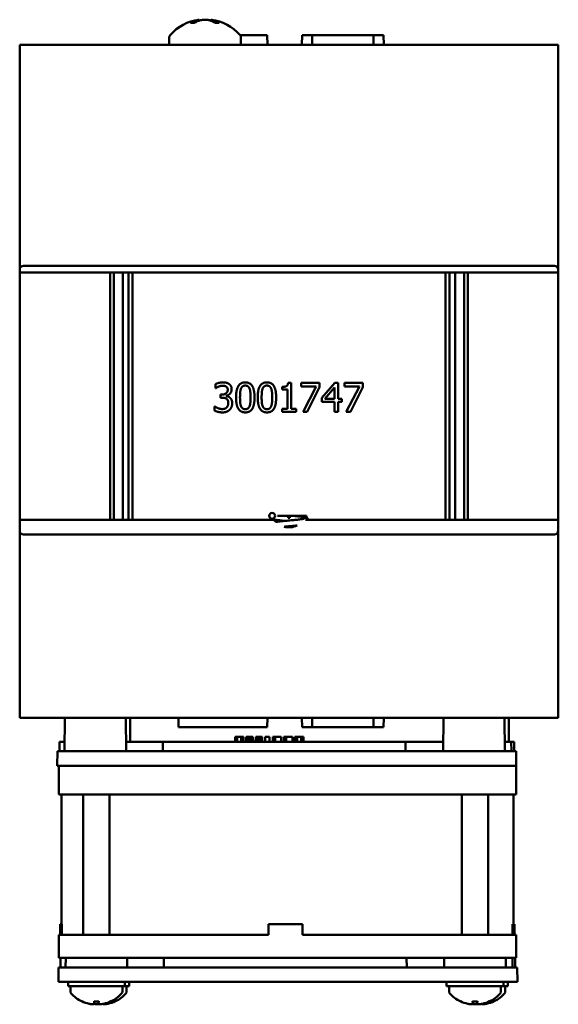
# Model space of a CAD drawing. Header units: inches. Extents: x 1.3 to 23.8, y 0.4 to 18.6.
# Tile 17 of 17: x 21 to 23.8, y 6.7 to 11.8. Entities that reach past the tile are written whole.
import ezdxf

# ---------------------------------------------------------------- set-up
doc = ezdxf.new("R2010")
doc.units = ezdxf.units.IN
doc.header["$LTSCALE"] = 0.8
doc.header["$MEASUREMENT"] = 0
doc.layers.add('Visible (ANSI)', color=7, linetype='Continuous', lineweight=50)

msp = doc.modelspace()

# ---------------------------------------------------------------- linework, layer by layer
at = {"layer": 'Visible (ANSI)'}
for p, q in [((21.9465, 11.7962), (21.9283, 11.7962)), ((21.9707, 11.8123), (21.9712, 11.8074)), ((22.0344, 11.8123), (22.0339, 11.8067)), ((22.0746, 11.7962), (22.0557, 11.7962)), ((22.1851, 11.7314), (22.3259, 11.7314)), ((22.3259, 11.7314), (22.3263, 11.6814)), ((22.5065, 11.7314), (22.5061, 11.6814)), ((22.5065, 11.7314), (22.5594, 11.7314)), ((22.5594, 11.7314), (22.5593, 11.6814)), ((22.8777, 11.7314), (22.5594, 11.7314)), ((22.8777, 11.7314), (22.8778, 11.6814)), ((22.8777, 11.7314), (22.9305, 11.7314)), ((22.9305, 11.7314), (22.931, 11.6814)), ((21.0385, 11.6814), (21.0585, 11.6814)), ((21.0385, 11.6814), (21.0385, 10.5124)), ((21.0585, 11.6814), (23.8185, 11.6814)), ((21.816, 11.7194), (21.816, 11.6814)), ((22.189, 11.7194), (22.189, 11.6814)), ((23.8185, 11.6814), (23.8385, 11.6814)), ((23.8385, 10.5124), (23.8385, 11.6814)), ((21.0385, 10.4974), (21.0385, 10.5124)), ((21.0585, 10.5324), (23.8185, 10.5324)), ((23.8385, 10.5124), (23.8385, 10.4974)), ((21.0385, 9.2104), (21.0385, 10.4974)), ((21.0385, 10.4974), (23.8385, 10.4974)), ((21.509, 10.4974), (21.509, 9.2104)), ((21.5284, 9.2104), (21.5284, 10.4974)), ((21.5747, 10.4974), (21.5747, 9.2104)), ((21.6047, 9.2104), (21.6047, 10.4974)), ((21.6241, 9.2104), (21.6241, 10.4974)), ((23.253, 10.4974), (23.253, 9.2104)), ((23.2724, 9.2104), (23.2724, 10.4974)), ((23.3024, 10.4974), (23.3024, 9.2104)), ((23.3487, 9.2104), (23.3487, 10.4974)), ((23.3681, 9.2104), (23.3681, 10.4974)), ((23.8385, 10.4974), (23.8385, 9.2104)), ((22.0563, 9.8952), (22.0563, 9.9165)), ((22.0575, 9.8952), (22.0563, 9.8952)), ((22.4028, 9.8884), (22.4028, 9.9021)), ((22.43, 9.8884), (22.4028, 9.8884)), ((22.43, 9.7878), (22.43, 9.8884)), ((22.4338, 9.923), (22.4494, 9.923)), ((22.4494, 9.923), (22.4494, 9.7878)), ((22.5026, 9.9225), (22.5978, 9.9225)), ((22.5026, 9.9049), (22.5026, 9.9225)), ((22.58, 9.9049), (22.5026, 9.9049)), ((22.5115, 9.7725), (22.58, 9.9049)), ((22.5978, 9.9), (22.5329, 9.7725)), ((22.5978, 9.9225), (22.5978, 9.9)), ((22.6092, 9.8452), (22.6763, 9.9225)), ((22.6755, 9.8988), (22.625, 9.8402)), ((22.6755, 9.8402), (22.6755, 9.8988)), ((22.6763, 9.9225), (22.6948, 9.9225)), ((22.6948, 9.9225), (22.6948, 9.8402)), ((22.7277, 9.9225), (22.8229, 9.9225)), ((22.7277, 9.9049), (22.7277, 9.9225)), ((22.8052, 9.9049), (22.7277, 9.9049)), ((22.7366, 9.7725), (22.8052, 9.9049)), ((22.8229, 9.9), (22.758, 9.7725)), ((22.8229, 9.9225), (22.8229, 9.9)), ((22.0828, 9.8622), (22.0894, 9.8622)), ((22.0828, 9.8456), (22.0828, 9.8622)), ((22.0913, 9.8456), (22.0828, 9.8456)), ((22.1127, 9.8559), (22.1127, 9.8545)), ((22.6092, 9.8241), (22.6092, 9.8452)), ((22.625, 9.8402), (22.6755, 9.8402)), ((22.6948, 9.8402), (22.7127, 9.8402)), ((22.7127, 9.8402), (22.7127, 9.8241)), ((22.0521, 9.7999), (22.0536, 9.7999)), ((22.0521, 9.7786), (22.0521, 9.7999)), ((22.4028, 9.7878), (22.43, 9.7878)), ((22.4028, 9.7725), (22.4028, 9.7878)), ((22.4494, 9.7878), (22.476, 9.7878)), ((22.476, 9.7878), (22.476, 9.7725)), ((22.6755, 9.8241), (22.6092, 9.8241)), ((22.6755, 9.7725), (22.6755, 9.8241)), ((22.6948, 9.8241), (22.6948, 9.7725)), ((22.7127, 9.8241), (22.6948, 9.8241)), ((22.476, 9.7725), (22.4028, 9.7725)), ((22.5329, 9.7725), (22.5115, 9.7725)), ((22.6948, 9.7725), (22.6755, 9.7725)), ((22.758, 9.7725), (22.7366, 9.7725)), ((22.3787, 9.2314), (22.4335, 9.2314)), ((22.4335, 9.2314), (22.4435, 9.2314)), ((22.4335, 9.2314), (22.4335, 9.2214)), ((22.4335, 9.2214), (22.4435, 9.2214)), ((22.4435, 9.2314), (22.4435, 9.2214)), ((22.4435, 9.2314), (22.5289, 9.2314)), ((22.4758, 9.2296), (22.5289, 9.2296)), ((22.5289, 9.2314), (22.5289, 9.2296)), ((22.5289, 9.2296), (22.5292, 9.2296)), ((22.5292, 9.2296), (22.5292, 9.2211)), ((21.0385, 9.2104), (22.3611, 9.2104)), ((21.0385, 9.1544), (21.0385, 9.2104)), ((22.3479, 9.2104), (22.3479, 9.2154)), ((22.5249, 9.2104), (23.8385, 9.2104)), ((23.8385, 9.2104), (23.8385, 9.1544)), ((21.0385, 9.1544), (21.0385, 8.1814)), ((23.8185, 9.1344), (21.0585, 9.1344)), ((23.8385, 8.1814), (23.8385, 9.1544)), ((21.0585, 8.1814), (21.0385, 8.1814)), ((21.0585, 8.1814), (23.8185, 8.1814)), ((21.273, 8.1814), (21.2715, 8.0064)), ((21.5903, 8.1814), (21.5918, 8.0064)), ((21.6122, 8.1814), (21.6133, 8.0564)), ((21.8639, 8.1314), (21.8635, 8.1814)), ((22.3259, 8.1314), (22.3263, 8.1814)), ((22.5065, 8.1314), (22.5061, 8.1814)), ((22.5594, 8.1314), (22.5593, 8.1814)), ((22.8777, 8.1314), (22.8778, 8.1814)), ((22.9305, 8.1314), (22.931, 8.1814)), ((23.2414, 8.1814), (23.2399, 8.0064)), ((23.5586, 8.1814), (23.5602, 8.0064)), ((23.5806, 8.1814), (23.5816, 8.0564)), ((23.8385, 8.1814), (23.8185, 8.1814)), ((21.8639, 8.1314), (21.9965, 8.1314)), ((22.1933, 8.1314), (21.9965, 8.1314)), ((22.1933, 8.1314), (22.3259, 8.1314)), ((22.5065, 8.1314), (22.5594, 8.1314)), ((22.8777, 8.1314), (22.5594, 8.1314)), ((22.8777, 8.1314), (22.9305, 8.1314)), ((21.2448, 8.0064), (21.2453, 8.0564)), ((21.2719, 8.0564), (21.2453, 8.0564)), ((21.7829, 8.0564), (21.5914, 8.0564)), ((21.7827, 8.0064), (21.7829, 8.0564)), ((23.0446, 8.0564), (21.7829, 8.0564)), ((22.1579, 8.0564), (22.1582, 8.0814)), ((22.1693, 8.0814), (22.1582, 8.0814)), ((22.1692, 8.0564), (22.1693, 8.0814)), ((22.1905, 8.0814), (22.1693, 8.0814)), ((22.1906, 8.0564), (22.1905, 8.0814)), ((22.2017, 8.0814), (22.1905, 8.0814)), ((22.2018, 8.0814), (22.2017, 8.0814)), ((22.2019, 8.0564), (22.2017, 8.0814)), ((22.202, 8.0814), (22.2018, 8.0814)), ((22.202, 8.0564), (22.2018, 8.0814)), ((22.2021, 8.0814), (22.202, 8.0814)), ((22.2022, 8.0564), (22.202, 8.0814)), ((22.2023, 8.0564), (22.2021, 8.0814)), ((22.2165, 8.0564), (22.2167, 8.0814)), ((22.2276, 8.0814), (22.2167, 8.0814)), ((22.2275, 8.0564), (22.2276, 8.0814)), ((22.2391, 8.0814), (22.2276, 8.0814)), ((22.2392, 8.0564), (22.2391, 8.0814)), ((22.2503, 8.0814), (22.2391, 8.0814)), ((22.2507, 8.0814), (22.2503, 8.0814)), ((22.2505, 8.0564), (22.2503, 8.0814)), ((22.2509, 8.0564), (22.2507, 8.0814)), ((22.2651, 8.0564), (22.2653, 8.0814)), ((22.2762, 8.0814), (22.2653, 8.0814)), ((22.2761, 8.0564), (22.2762, 8.0814)), ((22.2878, 8.0814), (22.2762, 8.0814)), ((22.2879, 8.0564), (22.2878, 8.0814)), ((22.2989, 8.0814), (22.2878, 8.0814)), ((22.2994, 8.0814), (22.2989, 8.0814)), ((22.2991, 8.0564), (22.2989, 8.0814)), ((22.2996, 8.0564), (22.2994, 8.0814)), ((22.3139, 8.0564), (22.3142, 8.0814)), ((22.3142, 8.0564), (22.3144, 8.0814)), ((22.3144, 8.0814), (22.3142, 8.0814)), ((22.3371, 8.0814), (22.3144, 8.0814)), ((22.3373, 8.0564), (22.3371, 8.0814)), ((22.3371, 8.0814), (22.3371, 8.0814)), ((22.3373, 8.0564), (22.3371, 8.0814)), ((22.3538, 8.0564), (22.354, 8.0814)), ((22.3623, 8.0814), (22.354, 8.0814)), ((22.362, 8.0564), (22.3623, 8.0814)), ((22.3659, 8.0814), (22.3623, 8.0814)), ((22.366, 8.0564), (22.3659, 8.0814)), ((22.3976, 8.0814), (22.3659, 8.0814)), ((22.398, 8.0564), (22.3976, 8.0814)), ((22.4121, 8.0564), (22.4123, 8.0814)), ((22.4207, 8.0814), (22.4123, 8.0814)), ((22.4204, 8.0564), (22.4207, 8.0814)), ((22.4243, 8.0814), (22.4207, 8.0814)), ((22.4244, 8.0564), (22.4243, 8.0814)), ((22.456, 8.0814), (22.4243, 8.0814)), ((22.4563, 8.0564), (22.456, 8.0814)), ((22.4691, 8.0564), (22.4694, 8.0814)), ((22.4805, 8.0814), (22.4694, 8.0814)), ((22.4804, 8.0564), (22.4805, 8.0814)), ((22.5018, 8.0814), (22.4805, 8.0814)), ((22.5019, 8.0564), (22.5018, 8.0814)), ((22.5129, 8.0814), (22.5018, 8.0814)), ((22.5131, 8.0814), (22.5129, 8.0814)), ((22.5131, 8.0564), (22.5129, 8.0814)), ((22.5132, 8.0814), (22.5131, 8.0814)), ((22.5133, 8.0564), (22.5131, 8.0814)), ((22.5134, 8.0814), (22.5132, 8.0814)), ((22.5135, 8.0564), (22.5132, 8.0814)), ((22.5136, 8.0564), (22.5134, 8.0814)), ((23.2403, 8.0564), (23.0446, 8.0564)), ((23.0447, 8.0064), (23.0446, 8.0564)), ((23.5943, 8.0564), (23.5597, 8.0564)), ((23.6083, 8.0564), (23.5943, 8.0564)), ((23.5947, 8.0064), (23.5943, 8.0564)), ((23.6087, 8.0064), (23.6083, 8.0564)), ((21.234, 7.9314), (21.2347, 8.0064)), ((21.2347, 8.0064), (21.3583, 8.0064)), ((21.3583, 8.0064), (23.469, 8.0064)), ((23.469, 8.0064), (23.5954, 8.0064)), ((23.5954, 8.0064), (23.6189, 8.0064)), ((23.6189, 8.0064), (23.6189, 8.0064)), ((23.6196, 7.9314), (23.6189, 8.0064)), ((21.2451, 7.9314), (21.234, 7.9314)), ((21.2414, 7.7814), (21.2414, 7.9314)), ((21.2451, 7.9314), (21.3406, 7.9314)), ((21.352, 7.9314), (21.3406, 7.9314)), ((21.3576, 7.9314), (21.352, 7.9314)), ((21.3576, 7.9314), (23.4697, 7.9314)), ((23.5102, 7.9314), (23.4697, 7.9314)), ((23.5102, 7.9314), (23.6014, 7.9314)), ((23.6174, 7.9314), (23.6014, 7.9314)), ((23.6174, 7.9314), (23.6196, 7.9314)), ((23.6193, 7.7814), (23.6193, 7.9314)), ((23.6196, 7.9314), (23.6196, 7.9314)), ((21.3406, 7.7814), (21.2414, 7.7814)), ((21.2554, 7.1074), (21.2554, 7.7814)), ((21.3406, 7.7814), (23.5005, 7.7814)), ((21.3682, 7.0514), (21.3682, 7.7814)), ((21.5062, 7.0514), (21.5062, 7.7814)), ((23.3366, 7.0514), (23.3366, 7.7814)), ((23.4746, 7.0514), (23.4746, 7.7814)), ((23.6014, 7.7814), (23.5005, 7.7814)), ((23.6014, 7.7814), (23.6193, 7.7814)), ((23.6054, 7.1074), (23.6054, 7.7814)), ((23.6193, 7.7814), (23.6193, 7.7814)), ((21.258, 7.1074), (21.2497, 7.1074)), ((21.2497, 7.0514), (21.2497, 7.1074)), ((21.258, 7.1074), (21.258, 7.0514)), ((22.3326, 7.0514), (22.3326, 7.1074)), ((22.5086, 7.1074), (22.3326, 7.1074)), ((22.5086, 7.1074), (22.5086, 7.0514)), ((22.5086, 7.1074), (22.5086, 7.1074)), ((22.5086, 7.0514), (22.5086, 7.1074)), ((23.6096, 7.1074), (23.6013, 7.1074)), ((23.6013, 7.0514), (23.6013, 7.1074)), ((23.6096, 7.0514), (23.6096, 7.1074)), ((23.611, 7.1074), (23.6096, 7.1074)), ((23.611, 7.0514), (23.611, 7.1074)), ((21.2414, 6.9314), (21.2414, 7.0514)), ((21.2414, 7.0514), (21.3406, 7.0514)), ((22.3326, 7.0514), (21.3406, 7.0514)), ((23.5005, 7.0514), (22.5086, 7.0514)), ((23.5005, 7.0514), (23.6014, 7.0514)), ((23.6096, 7.0514), (23.6014, 7.0514)), ((23.6193, 7.0514), (23.611, 7.0514)), ((23.6193, 6.9314), (23.6193, 7.0514)), ((23.6193, 7.0514), (23.6193, 7.0514)), ((21.3406, 6.9314), (21.2414, 6.9314)), ((21.2505, 6.8814), (21.2509, 6.9314)), ((21.2775, 6.9314), (21.2771, 6.8814)), ((22.9599, 6.9314), (21.3406, 6.9314)), ((21.5969, 6.9314), (21.5974, 6.8814)), ((21.7882, 6.8814), (21.7884, 6.9314)), ((23.0501, 6.9314), (22.9599, 6.9314)), ((23.0504, 6.9314), (23.0501, 6.9314)), ((23.0503, 6.8814), (23.0501, 6.9314)), ((23.5005, 6.9314), (23.0504, 6.9314)), ((23.2459, 6.9314), (23.2454, 6.8814)), ((23.6014, 6.9314), (23.5005, 6.9314)), ((23.5653, 6.9314), (23.5658, 6.8814)), ((23.6003, 6.8814), (23.5999, 6.9314)), ((23.6193, 6.9314), (23.6014, 6.9314)), ((23.6147, 6.8814), (23.6143, 6.9314)), ((23.6193, 6.9314), (23.6193, 6.9314)), ((21.2396, 6.8064), (21.2402, 6.8814)), ((21.2402, 6.8814), (21.3638, 6.8814)), ((21.3638, 6.8814), (23.4746, 6.8814)), ((23.4746, 6.8814), (23.601, 6.8814)), ((23.601, 6.8814), (23.625, 6.8814)), ((23.625, 6.8814), (23.625, 6.8814)), ((23.6256, 6.8064), (23.625, 6.8814)), ((21.3631, 6.8064), (21.2396, 6.8064)), ((21.2897, 6.8064), (21.2897, 6.7854)), ((21.5847, 6.7854), (21.2897, 6.7854)), ((21.3022, 6.7573), (21.3022, 6.7854)), ((21.3631, 6.8064), (23.4752, 6.8064)), ((21.5722, 6.7573), (21.5722, 6.7854)), ((21.5847, 6.8064), (21.5847, 6.7854)), ((21.6071, 6.7854), (21.5847, 6.7854)), ((21.5946, 6.7573), (21.5946, 6.7854)), ((21.6071, 6.8064), (21.6071, 6.7854)), ((23.2581, 6.8064), (23.2581, 6.7854)), ((23.5531, 6.7854), (23.2581, 6.7854)), ((23.2706, 6.7573), (23.2706, 6.7854)), ((23.6016, 6.8064), (23.4752, 6.8064)), ((23.5406, 6.7573), (23.5406, 6.7854)), ((23.5531, 6.8064), (23.5531, 6.7854)), ((23.5755, 6.7854), (23.5531, 6.7854)), ((23.563, 6.7573), (23.563, 6.7854)), ((23.5755, 6.8064), (23.5755, 6.7854)), ((23.6016, 6.8064), (23.6256, 6.8064)), ((23.6256, 6.8064), (23.6256, 6.8064)), ((21.425, 6.7055), (21.4494, 6.7055)), ((21.4262, 6.6926), (21.4273, 6.7055)), ((21.4483, 6.6926), (21.4471, 6.7055)), ((23.3934, 6.7055), (23.4178, 6.7055)), ((23.3946, 6.6926), (23.3957, 6.7055)), ((23.4166, 6.6926), (23.4155, 6.7055))]:
    msp.add_line(p, q, dxfattribs=at)
msp.add_circle((22.3508, 9.2314), 0.015, dxfattribs=at)
for centre, radius, start, end in [((22.0025, 11.5719), 0.2424, 97.5437, 138.4591), ((22.0025, 11.5719), 0.2424, 41.5409, 82.4563), ((21.836, 11.7194), 0.02, 138.4591, 180), ((22.169, 11.7194), 0.02, 0, 41.5409), ((21.0585, 10.5124), 0.02, 90, 180), ((23.8185, 10.5124), 0.02, 0, 90), ((22.4385, 9.2684), 0.0968, 216.8146, 225.2671), ((22.4385, 9.2684), 0.0968, 255.4841, 295.6849), ((21.0585, 9.1544), 0.02, 180, 270), ((23.8185, 9.1544), 0.02, 270, 0), ((21.3172, 6.7573), 0.015, 180, 221.6116), ((21.4372, 6.8639), 0.1755, 221.6116, 244.0262), ((21.4372, 6.8639), 0.1755, 295.9738, 318.3884), ((21.4596, 6.8639), 0.1755, 295.9738, 318.3884), ((21.5572, 6.7573), 0.015, 318.3884, 0), ((21.5796, 6.7573), 0.015, 318.3884, 0), ((23.2856, 6.7573), 0.015, 180, 221.6116), ((23.4056, 6.8639), 0.1755, 221.6116, 244.0262), ((23.4056, 6.8639), 0.1755, 295.9738, 318.3884), ((23.428, 6.8639), 0.1755, 295.9738, 318.3884), ((23.5256, 6.7573), 0.015, 318.3884, 0), ((23.548, 6.7573), 0.015, 318.3884, 0), ((21.3628, 6.7111), 0.0056, 244.0262, 266.9688), ((21.5116, 6.7111), 0.0056, 273.0312, 295.9738), ((21.534, 6.7111), 0.0056, 273.0312, 295.9738), ((23.3312, 6.7111), 0.0056, 244.0262, 266.9688), ((23.48, 6.7111), 0.0056, 273.0312, 295.9738), ((23.5024, 6.7111), 0.0056, 273.0312, 295.9738)]:
    msp.add_arc(centre, radius, start, end, dxfattribs=at)
for centre, major_axis, ratio, start_param, end_param in [((22.0089, 11.5728), (-0.0317, 0.2402), 0.74634, 0.095241, 0.294141), ((21.9956, 11.5728), (0.0291, 0.2405), 0.689166, 0.276812, 0.475712), ((22.0097, 11.5728), (-0.0281, 0.2406), 0.659834, 5.813878, 6.012778), ((22.0095, 11.5728), (-0.0291, 0.2405), 0.689166, 5.963289, 6.006373), ((21.9959, 11.5728), (0.0304, 0.2403), 0.719342, 5.981502, 6.180402), ((21.4368, 6.8633), (-0.1419, 0.103), 0.994184, 1.750128, 1.978889), ((21.4435, 6.8633), (-0.0153, -0.1747), 0.063267, 5.837382, 6.066143), ((21.4309, 6.8633), (0.0153, -0.1747), 0.063267, 0.217042, 0.445804), ((21.4376, 6.8633), (-0.1419, -0.103), 0.994184, 1.162703, 1.391464), ((21.46, 6.8633), (-0.1419, -0.103), 0.994184, 1.162703, 1.391464), ((23.4052, 6.8633), (-0.1419, 0.103), 0.994184, 1.750128, 1.978889), ((23.4119, 6.8633), (-0.0153, -0.1747), 0.063267, 5.837382, 6.066143), ((23.3993, 6.8633), (0.0153, -0.1747), 0.063267, 0.217042, 0.445804), ((23.406, 6.8633), (-0.1419, -0.103), 0.994184, 1.162703, 1.391464), ((23.4284, 6.8633), (-0.1419, -0.103), 0.994184, 1.162703, 1.391464)]:
    msp.add_ellipse(centre, major_axis=major_axis, ratio=ratio, start_param=start_param, end_param=end_param, dxfattribs=at)
for points, knots in [([(21.9266, 11.7958), (21.9266, 11.7958), (21.9266, 11.7958), (21.9271, 11.7961), (21.9278, 11.7962), (21.9283, 11.7962)], [0.017596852, 0.017596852, 0.017596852, 0.017596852, 0.01762601, 0.01762601, 0.023499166, 0.023499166, 0.023499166, 0.023499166]), ([(21.9707, 11.8123), (21.9707, 11.8123), (21.97, 11.8121), (21.9671, 11.8114), (21.9648, 11.8108), (21.9615, 11.8099), (21.9609, 11.8098), (21.9603, 11.8096)], [0.06257948, 0.06257948, 0.06257948, 0.06257948, 0.0912553, 0.0912553, 0.12159464, 0.12159464, 0.12829742, 0.12829742, 0.12829742, 0.12829742]), ([(21.9784, 11.8096), (21.9811, 11.8104), (21.9846, 11.811), (21.9924, 11.812), (21.9966, 11.8122), (22.0046, 11.8123), (22.0089, 11.8122), (22.0167, 11.8114), (22.0203, 11.8108), (22.0238, 11.8099), (22.0245, 11.8098), (22.0251, 11.8096)], [0, 0, 0, 0, 0.030458, 0.030458, 0.060916, 0.060916, 0.0912553, 0.0912553, 0.1215946, 0.1215946, 0.1282974, 0.1282974, 0.1282974, 0.1282974]), ([(22.0267, 11.8096), (22.024, 11.8104), (22.0205, 11.811), (22.0127, 11.812), (22.0085, 11.8122), (22.0038, 11.8123), (22.0032, 11.8123), (22.0025, 11.8123)], [0, 0, 0, 0, 0.03045798, 0.03045798, 0.06091597, 0.06091597, 0.06575635, 0.06575635, 0.06575635, 0.06575635]), ([(22.0439, 11.8096), (22.0411, 11.8104), (22.0386, 11.811), (22.0353, 11.812), (22.0344, 11.8122), (22.0343, 11.8123), (22.0344, 11.8123), (22.0344, 11.8123)], [0, 0, 0, 0, 0.03045798, 0.03045798, 0.06091597, 0.06091597, 0.06575635, 0.06575635, 0.06575635, 0.06575635]), ([(22.0746, 11.7962), (22.0752, 11.7962), (22.0758, 11.7961), (22.0763, 11.7958), (22.0763, 11.7958), (22.0763, 11.7958)], [0.070224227, 0.070224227, 0.070224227, 0.070224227, 0.076097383, 0.076097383, 0.076126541, 0.076126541, 0.076126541, 0.076126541]), ([(22.419, 9.2051), (22.4153, 9.2055), (22.4117, 9.2058), (22.3993, 9.2071), (22.3908, 9.208), (22.3755, 9.2098), (22.3687, 9.2108), (22.357, 9.2128), (22.3525, 9.2137), (22.3462, 9.2161), (22.3442, 9.217), (22.3406, 9.2199), (22.3393, 9.2212), (22.3373, 9.2244), (22.3365, 9.2263), (22.3359, 9.2293), (22.3358, 9.2303), (22.3358, 9.2314)], [11.5074335, 11.5074335, 11.5074335, 11.5074335, 11.5358221, 11.5358221, 11.6081342, 11.6081342, 11.6821041, 11.6821041, 11.7607274, 11.7607274, 11.7956161, 11.7956161, 11.8139562, 11.8139562, 11.8313769, 11.8313769, 11.8404212, 11.8404212, 11.8404212, 11.8404212]), ([(22.3606, 9.2427), (22.3617, 9.2424), (22.3631, 9.2421), (22.3649, 9.2418), (22.3649, 9.2418), (22.3649, 9.2418)], [0.09702202, 0.09702202, 0.09702202, 0.09702202, 0.12664969, 0.12664969, 0.12708979, 0.12708979, 0.12708979, 0.12708979]), ([(22.4581, 9.2314), (22.4633, 9.2309), (22.4683, 9.2304), (22.482, 9.229), (22.4903, 9.2281), (22.505, 9.2262), (22.5115, 9.2253), (22.5225, 9.2232), (22.5266, 9.2224), (22.533, 9.2193), (22.535, 9.2181), (22.5377, 9.2153), (22.5384, 9.2143), (22.5396, 9.2123), (22.54, 9.2114), (22.5404, 9.2104)], [0.4072037, 0.4072037, 0.4072037, 0.4072037, 0.4473109, 0.4473109, 0.5198308, 0.5198308, 0.5942228, 0.5942228, 0.674591, 0.674591, 0.7034547, 0.7034547, 0.7154272, 0.7154272, 0.7246906, 0.7246906, 0.7246906, 0.7246906]), ([(22.3704, 9.1997), (22.3725, 9.2), (22.3747, 9.2003), (22.3855, 9.2017), (22.3956, 9.2028), (22.4154, 9.2048), (22.4252, 9.2057), (22.4443, 9.2076), (22.4539, 9.2085), (22.4718, 9.2102), (22.4804, 9.2111), (22.4953, 9.2129), (22.5018, 9.2138), (22.5094, 9.215), (22.5115, 9.2154), (22.5149, 9.216), (22.5162, 9.2164), (22.5178, 9.2168), (22.5182, 9.217), (22.5182, 9.217)], [10.5482511, 10.5482511, 10.5482511, 10.5482511, 10.5720296, 10.5720296, 10.659776, 10.659776, 10.7338742, 10.7338742, 10.8062209, 10.8062209, 10.8773872, 10.8773872, 10.9470401, 10.9470401, 10.979689, 10.979689, 11.0092282, 11.0092282, 11.0330043, 11.0330043, 11.0330043, 11.0330043]), ([(22.4805, 9.1811), (22.4803, 9.1811), (22.4802, 9.1811), (22.4712, 9.1802), (22.4615, 9.1792), (22.4423, 9.1774), (22.4326, 9.1764), (22.4203, 9.1752), (22.4173, 9.175), (22.4143, 9.1747)], [1.0126743, 1.0126743, 1.0126743, 1.0126743, 1.0139925, 1.0139925, 1.0895305, 1.0895305, 1.162335, 1.162335, 1.1856833, 1.1856833, 1.1856833, 1.1856833]), ([(21.4262, 6.6929), (21.4263, 6.6922), (21.4259, 6.6916), (21.4236, 6.6907), (21.4218, 6.6904), (21.4176, 6.6903), (21.4148, 6.6904), (21.4088, 6.6911), (21.4055, 6.6916), (21.4013, 6.6924), (21.4002, 6.6927), (21.3991, 6.6929)], [0, 0, 0, 0, 0.0245201, 0.0245201, 0.0490401, 0.0490401, 0.0733788, 0.0733788, 0.0977174, 0.0977174, 0.1059587, 0.1059587, 0.1059587, 0.1059587]), ([(21.425, 6.7055), (21.425, 6.7055), (21.425, 6.7057), (21.4249, 6.706), (21.4249, 6.7061), (21.4249, 6.7061)], [0.063402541, 0.063402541, 0.063402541, 0.063402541, 0.068700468, 0.068700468, 0.069550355, 0.069550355, 0.069550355, 0.069550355]), ([(21.4484, 6.6921), (21.4482, 6.6917), (21.4478, 6.6914), (21.446, 6.6907), (21.4442, 6.6904), (21.4399, 6.6903), (21.4372, 6.6904), (21.4316, 6.691), (21.4287, 6.6915), (21.426, 6.692)], [0.01020827, 0.01020827, 0.01020827, 0.01020827, 0.02452006, 0.02452006, 0.04904011, 0.04904011, 0.07337878, 0.07337878, 0.09447513, 0.09447513, 0.09447513, 0.09447513]), ([(21.4753, 6.6929), (21.4722, 6.6922), (21.4688, 6.6916), (21.4624, 6.6907), (21.4594, 6.6904), (21.4546, 6.6903), (21.4525, 6.6904), (21.4495, 6.6911), (21.4486, 6.6916), (21.4482, 6.6924), (21.4482, 6.6927), (21.4483, 6.6929)], [0, 0, 0, 0, 0.0245201, 0.0245201, 0.0490401, 0.0490401, 0.0733788, 0.0733788, 0.0977174, 0.0977174, 0.1059587, 0.1059587, 0.1059587, 0.1059587]), ([(21.4495, 6.7061), (21.4495, 6.7061), (21.4495, 6.706), (21.4495, 6.7057), (21.4495, 6.7055), (21.4494, 6.7055)], [0.015061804, 0.015061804, 0.015061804, 0.015061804, 0.015911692, 0.015911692, 0.021209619, 0.021209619, 0.021209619, 0.021209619]), ([(21.4977, 6.6929), (21.4945, 6.6922), (21.4911, 6.6916), (21.4847, 6.6907), (21.4818, 6.6904), (21.477, 6.6903), (21.4748, 6.6904), (21.472, 6.691), (21.4712, 6.6915), (21.4708, 6.692)], [0, 0, 0, 0, 0.02452006, 0.02452006, 0.04904011, 0.04904011, 0.07337878, 0.07337878, 0.09447513, 0.09447513, 0.09447513, 0.09447513]), ([(23.3946, 6.6929), (23.3947, 6.6922), (23.3942, 6.6916), (23.392, 6.6907), (23.3902, 6.6904), (23.386, 6.6903), (23.3832, 6.6904), (23.3772, 6.6911), (23.3739, 6.6916), (23.3697, 6.6924), (23.3686, 6.6927), (23.3675, 6.6929)], [0, 0, 0, 0, 0.0245201, 0.0245201, 0.0490401, 0.0490401, 0.0733788, 0.0733788, 0.0977174, 0.0977174, 0.1059587, 0.1059587, 0.1059587, 0.1059587]), ([(23.3934, 6.7055), (23.3934, 6.7055), (23.3933, 6.7057), (23.3933, 6.706), (23.3933, 6.7061), (23.3933, 6.7061)], [0.063402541, 0.063402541, 0.063402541, 0.063402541, 0.068700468, 0.068700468, 0.069550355, 0.069550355, 0.069550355, 0.069550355]), ([(23.4168, 6.6921), (23.4166, 6.6917), (23.4161, 6.6914), (23.4144, 6.6907), (23.4126, 6.6904), (23.4083, 6.6903), (23.4056, 6.6904), (23.3999, 6.691), (23.3971, 6.6915), (23.3944, 6.692)], [0.01020827, 0.01020827, 0.01020827, 0.01020827, 0.02452006, 0.02452006, 0.04904011, 0.04904011, 0.07337878, 0.07337878, 0.09447513, 0.09447513, 0.09447513, 0.09447513]), ([(23.4437, 6.6929), (23.4406, 6.6922), (23.4371, 6.6916), (23.4308, 6.6907), (23.4278, 6.6904), (23.423, 6.6903), (23.4208, 6.6904), (23.4178, 6.6911), (23.417, 6.6916), (23.4166, 6.6924), (23.4166, 6.6927), (23.4166, 6.6929)], [0, 0, 0, 0, 0.0245201, 0.0245201, 0.0490401, 0.0490401, 0.0733788, 0.0733788, 0.0977174, 0.0977174, 0.1059587, 0.1059587, 0.1059587, 0.1059587]), ([(23.4179, 6.7061), (23.4179, 6.7061), (23.4179, 6.706), (23.4179, 6.7057), (23.4178, 6.7055), (23.4178, 6.7055)], [0.015061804, 0.015061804, 0.015061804, 0.015061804, 0.015911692, 0.015911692, 0.021209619, 0.021209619, 0.021209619, 0.021209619]), ([(23.4661, 6.6929), (23.4629, 6.6922), (23.4595, 6.6916), (23.4531, 6.6907), (23.4501, 6.6904), (23.4453, 6.6903), (23.4432, 6.6904), (23.4404, 6.691), (23.4396, 6.6915), (23.4392, 6.692)], [0, 0, 0, 0, 0.02452006, 0.02452006, 0.04904011, 0.04904011, 0.07337878, 0.07337878, 0.09447513, 0.09447513, 0.09447513, 0.09447513])]:
    msp.add_open_spline(points, degree=3, knots=knots, dxfattribs=at)
for points, degree in [([(22.0563, 9.9165), (22.0628, 9.92), (22.0853, 9.9257), (22.0954, 9.9257)], 2), ([(22.0723, 9.9036), (22.0674, 9.9015), (22.0603, 9.8971), (22.0575, 9.8952)], 2), ([(22.0938, 9.9083), (22.0884, 9.9083), (22.0775, 9.9056), (22.0723, 9.9036)], 2), ([(22.0894, 9.8622), (22.1029, 9.8622), (22.12, 9.8751), (22.12, 9.8874)], 2), ([(22.1121, 9.9037), (22.1083, 9.9062), (22.099, 9.9083), (22.0938, 9.9083)], 2), ([(22.0954, 9.9257), (22.1056, 9.9257), (22.1208, 9.9216), (22.127, 9.9172)], 2), ([(22.12, 9.8874), (22.12, 9.8931), (22.1156, 9.9013), (22.1121, 9.9037)], 2), ([(22.1404, 9.8895), (22.1404, 9.8771), (22.1241, 9.8583), (22.1127, 9.8559)], 2), ([(22.127, 9.9172), (22.1336, 9.9124), (22.1404, 9.8987), (22.1404, 9.8895)], 2), ([(22.1634, 9.8474), (22.1634, 9.888), (22.1868, 9.9256), (22.2114, 9.9256)], 2), ([(22.189, 9.8931), (22.186, 9.8855), (22.1838, 9.8621), (22.1838, 9.8474)], 2), ([(22.2114, 9.9089), (22.203, 9.9089), (22.1922, 9.901), (22.189, 9.8931)], 2), ([(22.2114, 9.9256), (22.236, 9.9256), (22.2593, 9.8867), (22.2593, 9.8475)], 2), ([(22.2334, 9.8934), (22.2303, 9.901), (22.2198, 9.9089), (22.2114, 9.9089)], 2), ([(22.2388, 9.8475), (22.2388, 9.863), (22.2364, 9.8857), (22.2334, 9.8934)], 2), ([(22.2759, 9.8474), (22.2759, 9.888), (22.2994, 9.9256), (22.3239, 9.9256)], 2), ([(22.3016, 9.8931), (22.2985, 9.8855), (22.2963, 9.8621), (22.2963, 9.8474)], 2), ([(22.3239, 9.9089), (22.3155, 9.9089), (22.3047, 9.901), (22.3016, 9.8931)], 2), ([(22.3239, 9.9256), (22.3486, 9.9256), (22.3718, 9.8867), (22.3718, 9.8475)], 2), ([(22.3459, 9.8934), (22.3429, 9.901), (22.3323, 9.9089), (22.3239, 9.9089)], 2), ([(22.3514, 9.8475), (22.3514, 9.863), (22.349, 9.8857), (22.3459, 9.8934)], 2), ([(22.4028, 9.9021), (22.4183, 9.9021), (22.4328, 9.9109), (22.4338, 9.923)], 2), ([(22.1139, 9.8402), (22.1096, 9.8433), (22.0981, 9.8456), (22.0913, 9.8456)], 2), ([(22.1127, 9.8545), (22.1174, 9.8535), (22.1282, 9.8491), (22.1328, 9.8447)], 2), ([(22.1229, 9.8185), (22.1229, 9.8266), (22.1181, 9.8372), (22.1139, 9.8402)], 2), ([(22.1328, 9.8447), (22.1375, 9.8405), (22.1433, 9.8269), (22.1433, 9.817)], 2), ([(22.2114, 9.7694), (22.1866, 9.7694), (22.1634, 9.8079), (22.1634, 9.8474)], 2), ([(22.1838, 9.8474), (22.1838, 9.8316), (22.1857, 9.8105), (22.1889, 9.8022)], 2), ([(22.2593, 9.8475), (22.2593, 9.8072), (22.2358, 9.7694), (22.2114, 9.7694)], 2), ([(22.2335, 9.8018), (22.2364, 9.8092), (22.2388, 9.8321), (22.2388, 9.8475)], 2), ([(22.3239, 9.7694), (22.2991, 9.7694), (22.2759, 9.8079), (22.2759, 9.8474)], 2), ([(22.2963, 9.8474), (22.2963, 9.8316), (22.2983, 9.8105), (22.3014, 9.8022)], 2), ([(22.3718, 9.8475), (22.3718, 9.8072), (22.3484, 9.7694), (22.3239, 9.7694)], 2), ([(22.346, 9.8018), (22.349, 9.8092), (22.3514, 9.8321), (22.3514, 9.8475)], 2), ([(22.0536, 9.7999), (22.0599, 9.7953), (22.0813, 9.7868), (22.0919, 9.7868)], 2), ([(22.0919, 9.7868), (22.0981, 9.7868), (22.1105, 9.7906), (22.1146, 9.7951)], 2), ([(22.13, 9.7832), (22.1235, 9.7764), (22.1049, 9.7694), (22.0931, 9.7694)], 2), ([(22.1146, 9.7951), (22.1186, 9.7996), (22.1229, 9.8103), (22.1229, 9.8185)], 2), ([(22.1433, 9.817), (22.1433, 9.8069), (22.1364, 9.7898), (22.13, 9.7832)], 2), ([(22.1889, 9.8022), (22.1918, 9.7944), (22.2026, 9.786), (22.2114, 9.786)], 2), ([(22.2114, 9.786), (22.2196, 9.786), (22.2304, 9.7939), (22.2335, 9.8018)], 2), ([(22.3014, 9.8022), (22.3044, 9.7944), (22.3152, 9.786), (22.3239, 9.786)], 2), ([(22.3239, 9.786), (22.3322, 9.786), (22.343, 9.7939), (22.346, 9.8018)], 2), ([(22.0931, 9.7694), (22.0818, 9.7694), (22.0597, 9.7748), (22.0521, 9.7786)], 2), ([(22.4581, 9.1789), (22.4628, 9.1784), (22.4674, 9.178), (22.4719, 9.1775)], 3)]:
    msp.add_open_spline(points, degree=degree, dxfattribs=at)

doc.saveas('drawing.dxf')
